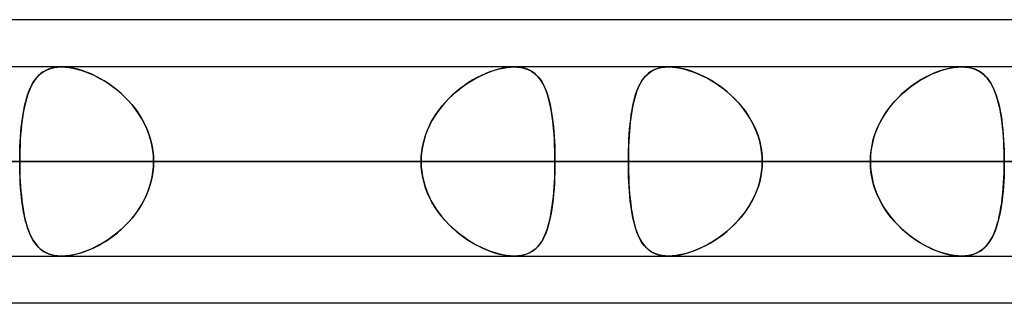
# Model space of a CAD drawing. Header units: millimetres. Extents: x -243 to 243, y -92 to 86.
# Tile 17 of 81: x -89.59 to -80.28, y -44 to -41.31. Entities that reach past the tile are written whole.
import ezdxf

# ---------------------------------------------------------------- set-up
doc = ezdxf.new("R2010")
doc.units = ezdxf.units.MM
doc.layers.add('MAIN-1', color=7, linetype='Continuous')

msp = doc.modelspace()

# ---------------------------------------------------------------- linework, layer by layer
at = {"layer": 'MAIN-1'}
for p, q in [((-70.5728, -41.315), (-129.0315, -41.315)), ((-64.877, -41.315), (-123.3357, -41.315)), ((-70.5728, -41.315), (-123.3357, -41.315)), ((-64.877, -41.315), (-123.0361, -41.315)), ((122.8574, -41.7625), (-122.8574, -41.7625)), ((122.8574, -41.7625), (-122.8574, -41.7625)), ((113.0899, -41.7625), (-113.0899, -41.7625)), ((113.0899, -41.7625), (-113.0899, -41.7625)), ((-80.6825, -41.7625), (-109.19, -41.7625)), ((-80.6825, -41.7625), (-109.19, -41.7625)), ((103.2122, -41.7625), (-103.2122, -41.7625)), ((103.2122, -41.7625), (-103.2122, -41.7625)), ((-70.9517, -41.7625), (-95.228, -41.7625)), ((-70.9517, -41.7625), (-95.228, -41.7625)), ((93.3336, -41.7625), (-93.3336, -41.7625)), ((93.3336, -41.7625), (-93.3336, -41.7625)), ((-89.3689, -41.8085), (-89.3912, -41.8246)), ((-89.3843, -41.8192), (-89.363, -41.8048)), ((-89.3448, -41.7948), (-89.3689, -41.8085)), ((-89.363, -41.8048), (-89.34, -41.7924)), ((-89.3188, -41.7833), (-89.3448, -41.7948)), ((-89.34, -41.7924), (-89.3154, -41.7821)), ((-89.2908, -41.7743), (-89.3188, -41.7833)), ((-89.3154, -41.7821), (-89.289, -41.7738)), ((-89.2607, -41.7677), (-89.2908, -41.7743)), ((-89.289, -41.7738), (-89.261, -41.7678)), ((-89.261, -41.7678), (-89.2315, -41.764)), ((-89.2289, -41.7638), (-89.2607, -41.7677)), ((-89.2315, -41.764), (-89.2006, -41.7625)), ((-89.1956, -41.7625), (-89.2289, -41.7638)), ((-89.2006, -41.7625), (-89.1997, -41.7625)), ((-89.1997, -41.7625), (-89.1989, -41.7625)), ((-89.1989, -41.7625), (-89.198, -41.7625)), ((-89.198, -41.7625), (-89.1972, -41.7625)), ((-89.1972, -41.7625), (-89.1963, -41.7625)), ((-89.1963, -41.7625), (-89.1954, -41.7625)), ((-89.1595, -41.7638), (-89.1956, -41.7625)), ((-84.915, -41.7625), (-89.1956, -41.7625)), ((-84.915, -41.7625), (-89.1956, -41.7625)), ((-89.1954, -41.7625), (-89.1619, -41.7637)), ((-89.1619, -41.7637), (-89.1268, -41.7673)), ((-89.1218, -41.768), (-89.1595, -41.7638)), ((-89.1268, -41.7673), (-89.0903, -41.7734)), ((-89.0826, -41.775), (-89.1218, -41.768)), ((-89.0903, -41.7734), (-89.0528, -41.7819)), ((-89.042, -41.7847), (-89.0826, -41.775)), ((-89.0528, -41.7819), (-89.0147, -41.7926)), ((-89.0009, -41.797), (-89.042, -41.7847)), ((-89.0147, -41.7926), (-88.9761, -41.8056)), ((-88.9593, -41.8119), (-89.0009, -41.797)), ((-88.9761, -41.8056), (-88.9373, -41.8206)), ((-88.9175, -41.8291), (-88.9593, -41.8119)), ((-85.144, -41.8085), (-85.1845, -41.8246)), ((-85.1668, -41.8173), (-85.1289, -41.8031)), ((-85.1037, -41.7948), (-85.144, -41.8085)), ((-85.1289, -41.8031), (-85.0912, -41.7909)), ((-85.064, -41.7833), (-85.1037, -41.7948)), ((-85.0912, -41.7909), (-85.0539, -41.7808)), ((-85.0249, -41.7743), (-85.064, -41.7833)), ((-85.0539, -41.7808), (-85.0173, -41.7728)), ((-84.9867, -41.7677), (-85.0249, -41.7743)), ((-85.0173, -41.7728), (-84.9818, -41.767)), ((-84.95, -41.7638), (-84.9867, -41.7677)), ((-84.9818, -41.767), (-84.9477, -41.7636)), ((-84.915, -41.7625), (-84.95, -41.7638)), ((-84.9477, -41.7636), (-84.9149, -41.7625)), ((-84.8807, -41.7638), (-84.915, -41.7625)), ((-84.9149, -41.7625), (-84.8829, -41.7637)), ((-84.8829, -41.7637), (-84.8523, -41.7673)), ((-84.8482, -41.768), (-84.8807, -41.7638)), ((-84.8523, -41.7673), (-84.8234, -41.7734)), ((-84.8176, -41.775), (-84.8482, -41.768)), ((-84.8234, -41.7734), (-84.7963, -41.7819)), ((-84.7889, -41.7847), (-84.8176, -41.775)), ((-84.7963, -41.7819), (-84.7711, -41.7926)), ((-84.7625, -41.797), (-84.7889, -41.7847)), ((-84.7711, -41.7926), (-84.7477, -41.8056)), ((-84.7381, -41.8119), (-84.7625, -41.797)), ((-84.7477, -41.8056), (-84.7261, -41.8206)), ((-84.7158, -41.8291), (-84.7381, -41.8119)), ((-83.6524, -41.8293), (-83.6302, -41.812)), ((-83.623, -41.8071), (-83.6447, -41.8228)), ((-83.6302, -41.812), (-83.606, -41.7971)), ((-83.5995, -41.7937), (-83.623, -41.8071)), ((-83.606, -41.7971), (-83.5798, -41.7848)), ((-83.574, -41.7826), (-83.5995, -41.7937)), ((-83.5798, -41.7848), (-83.5512, -41.7751)), ((-83.5466, -41.7738), (-83.574, -41.7826)), ((-83.5512, -41.7751), (-83.5205, -41.7681)), ((-83.5172, -41.7675), (-83.5466, -41.7738)), ((-83.5205, -41.7681), (-83.4879, -41.7639)), ((-83.4861, -41.7637), (-83.5172, -41.7675)), ((-83.4879, -41.7639), (-83.4535, -41.7625)), ((-83.4536, -41.7625), (-83.4861, -41.7637)), ((-83.4205, -41.7636), (-83.4536, -41.7625)), ((83.4536, -41.7625), (-83.4536, -41.7625)), ((83.4536, -41.7625), (-83.4536, -41.7625)), ((-83.4535, -41.7625), (-83.4186, -41.7638)), ((-83.386, -41.7671), (-83.4205, -41.7636)), ((-83.4186, -41.7638), (-83.3821, -41.7677)), ((-83.3503, -41.7729), (-83.386, -41.7671)), ((-83.3821, -41.7677), (-83.344, -41.7742)), ((-83.3134, -41.781), (-83.3503, -41.7729)), ((-83.344, -41.7742), (-83.3048, -41.7832)), ((-83.2758, -41.7913), (-83.3134, -41.781)), ((-83.3048, -41.7832), (-83.265, -41.7946)), ((-83.2378, -41.8036), (-83.2758, -41.7913)), ((-83.265, -41.7946), (-83.2246, -41.8083)), ((-83.1995, -41.8179), (-83.2378, -41.8036)), ((-83.2246, -41.8083), (-83.184, -41.8243)), ((-80.9603, -41.8292), (-80.9186, -41.812)), ((-80.9058, -41.8071), (-80.9454, -41.8228)), ((-80.9186, -41.812), (-80.8772, -41.7971)), ((-80.8666, -41.7937), (-80.9058, -41.8071)), ((-80.8772, -41.7971), (-80.8362, -41.7848)), ((-80.8278, -41.7826), (-80.8666, -41.7937)), ((-80.8362, -41.7848), (-80.7958, -41.7751)), ((-80.7897, -41.7738), (-80.8278, -41.7826)), ((-80.7958, -41.7751), (-80.7564, -41.7681)), ((-80.7524, -41.7675), (-80.7897, -41.7738)), ((-80.7564, -41.7681), (-80.7186, -41.7639)), ((-80.7167, -41.7637), (-80.7524, -41.7675)), ((-80.7186, -41.7639), (-80.6826, -41.7625)), ((-80.6826, -41.7625), (-80.7167, -41.7637)), ((-80.6826, -41.7625), (-80.6822, -41.7625)), ((-80.6509, -41.7636), (-80.6826, -41.7625)), ((-80.6822, -41.7625), (-80.6818, -41.7625)), ((-80.6818, -41.7625), (-80.6814, -41.7625)), ((-80.6814, -41.7625), (-80.6811, -41.7625)), ((-80.6811, -41.7625), (-80.6807, -41.7625)), ((-80.6807, -41.7625), (-80.6803, -41.7625)), ((-80.6803, -41.7625), (-80.6471, -41.7639)), ((-80.6208, -41.7671), (-80.6509, -41.7636)), ((-80.6471, -41.7639), (-80.6156, -41.768)), ((-80.5922, -41.7729), (-80.6208, -41.7671)), ((-80.6156, -41.768), (-80.5857, -41.7747)), ((-80.5652, -41.781), (-80.5922, -41.7729)), ((-80.5857, -41.7747), (-80.5577, -41.7838)), ((-80.54, -41.7913), (-80.5652, -41.781)), ((-80.5577, -41.7838), (-80.5317, -41.7953)), ((-80.5165, -41.8036), (-80.54, -41.7913)), ((-80.5317, -41.7953), (-80.5075, -41.8091)), ((-80.4946, -41.818), (-80.5165, -41.8036)), ((-80.5075, -41.8091), (-80.4852, -41.8252)), ((-89.4649, -41.9103), (-89.48, -41.9371)), ((-89.4699, -41.9186), (-89.4552, -41.8951)), ((-89.4486, -41.8856), (-89.4649, -41.9103)), ((-89.4552, -41.8951), (-89.4394, -41.8735)), ((-89.4309, -41.8631), (-89.4486, -41.8856)), ((-89.4394, -41.8735), (-89.4224, -41.8536)), ((-89.4118, -41.8427), (-89.4309, -41.8631)), ((-89.4224, -41.8536), (-89.4041, -41.8355)), ((-89.3912, -41.8246), (-89.4118, -41.8427)), ((-89.4041, -41.8355), (-89.3843, -41.8192)), ((-88.9373, -41.8206), (-88.8983, -41.8378)), ((-88.8757, -41.8487), (-88.9175, -41.8291)), ((-88.8983, -41.8378), (-88.8594, -41.8569)), ((-88.8342, -41.8705), (-88.8757, -41.8487)), ((-88.8594, -41.8569), (-88.8206, -41.8782)), ((-88.7931, -41.8945), (-88.8342, -41.8705)), ((-88.8206, -41.8782), (-88.7819, -41.9014)), ((-88.7523, -41.9207), (-88.7931, -41.8945)), ((-88.7819, -41.9014), (-88.7436, -41.9267)), ((-85.3465, -41.9103), (-85.3864, -41.9371)), ((-85.3556, -41.9162), (-85.3183, -41.8928)), ((-85.3062, -41.8856), (-85.3465, -41.9103)), ((-85.3183, -41.8928), (-85.2808, -41.8712)), ((-85.2656, -41.8631), (-85.3062, -41.8856)), ((-85.2808, -41.8712), (-85.243, -41.8514)), ((-85.225, -41.8427), (-85.2656, -41.8631)), ((-85.243, -41.8514), (-85.2049, -41.8335)), ((-85.1845, -41.8246), (-85.225, -41.8427)), ((-85.2049, -41.8335), (-85.1668, -41.8173)), ((-84.7261, -41.8206), (-84.7062, -41.8378)), ((-84.6953, -41.8487), (-84.7158, -41.8291)), ((-84.7062, -41.8378), (-84.6878, -41.8569)), ((-84.6766, -41.8705), (-84.6953, -41.8487)), ((-84.6878, -41.8569), (-84.6707, -41.8782)), ((-84.6594, -41.8945), (-84.6766, -41.8705)), ((-84.6707, -41.8782), (-84.655, -41.9014)), ((-84.6436, -41.9207), (-84.6594, -41.8945)), ((-84.655, -41.9014), (-84.6404, -41.9267)), ((-83.7156, -41.9065), (-83.7298, -41.9324)), ((-83.724, -41.9214), (-83.7084, -41.8949)), ((-83.7001, -41.8826), (-83.7156, -41.9065)), ((-83.7084, -41.8949), (-83.6913, -41.8707)), ((-83.6832, -41.8606), (-83.7001, -41.8826)), ((-83.6913, -41.8707), (-83.6728, -41.8489)), ((-83.6648, -41.8407), (-83.6832, -41.8606)), ((-83.6728, -41.8489), (-83.6524, -41.8293)), ((-83.6447, -41.8228), (-83.6648, -41.8407)), ((-83.1611, -41.8342), (-83.1995, -41.8179)), ((-83.184, -41.8243), (-83.1433, -41.8424)), ((-83.1228, -41.8523), (-83.1611, -41.8342)), ((-83.1433, -41.8424), (-83.1028, -41.8626)), ((-83.0847, -41.8722), (-83.1228, -41.8523)), ((-83.1028, -41.8626), (-83.0622, -41.8849)), ((-83.0471, -41.8938), (-83.0847, -41.8722)), ((-83.0622, -41.8849), (-83.0219, -41.9094)), ((-83.0096, -41.9173), (-83.0471, -41.8938)), ((-83.0219, -41.9094), (-82.9819, -41.936)), ((-81.1029, -41.9066), (-81.1411, -41.9325)), ((-81.1251, -41.9214), (-81.0844, -41.8949)), ((-81.064, -41.8826), (-81.1029, -41.9066)), ((-81.0844, -41.8949), (-81.0432, -41.8707)), ((-81.0247, -41.8606), (-81.064, -41.8826)), ((-81.0432, -41.8707), (-81.0018, -41.8488)), ((-80.9851, -41.8406), (-81.0247, -41.8606)), ((-81.0018, -41.8488), (-80.9603, -41.8292)), ((-80.9454, -41.8228), (-80.9851, -41.8406)), ((-80.4743, -41.8342), (-80.4946, -41.818)), ((-80.4852, -41.8252), (-80.4644, -41.8433)), ((-80.4555, -41.8524), (-80.4743, -41.8342)), ((-80.4644, -41.8433), (-80.4453, -41.8635)), ((-80.438, -41.8723), (-80.4555, -41.8524)), ((-80.4453, -41.8635), (-80.4275, -41.8859)), ((-80.4219, -41.8939), (-80.438, -41.8723)), ((-80.4275, -41.8859), (-80.411, -41.9104)), ((-80.4068, -41.9173), (-80.4219, -41.8939)), ((-89.5188, -42.0309), (-89.5079, -42.0001)), ((-89.5068, -41.997), (-89.5185, -42.0301)), ((-89.5079, -42.0001), (-89.4962, -41.9711)), ((-89.494, -41.966), (-89.5068, -41.997)), ((-89.4962, -41.9711), (-89.4836, -41.944)), ((-89.48, -41.9371), (-89.494, -41.966)), ((-89.4836, -41.944), (-89.4699, -41.9186)), ((-88.712, -41.9493), (-88.7523, -41.9207)), ((-88.7436, -41.9267), (-88.7058, -41.954)), ((-88.6725, -41.9802), (-88.712, -41.9493)), ((-88.7058, -41.954), (-88.6687, -41.9832)), ((-88.6339, -42.0132), (-88.6725, -41.9802)), ((-88.6687, -41.9832), (-88.6326, -42.0144)), ((-85.464, -41.997), (-85.5013, -42.0301)), ((-85.4994, -42.0284), (-85.4646, -41.9976)), ((-85.4646, -41.9976), (-85.429, -41.9687)), ((-85.4256, -41.966), (-85.464, -41.997)), ((-85.429, -41.9687), (-85.3926, -41.9415)), ((-85.3864, -41.9371), (-85.4256, -41.966)), ((-85.3926, -41.9415), (-85.3556, -41.9162)), ((-84.6292, -41.9493), (-84.6436, -41.9207)), ((-84.6404, -41.9267), (-84.627, -41.954)), ((-84.6159, -41.9802), (-84.6292, -41.9493)), ((-84.627, -41.954), (-84.6147, -41.9832)), ((-84.6038, -42.0132), (-84.6159, -41.9802)), ((-84.6147, -41.9832), (-84.6035, -42.0144)), ((-83.7545, -41.9897), (-83.7653, -42.0209)), ((-83.7632, -42.0145), (-83.7513, -41.9813)), ((-83.7427, -41.9601), (-83.7545, -41.9897)), ((-83.7513, -41.9813), (-83.7383, -41.9502)), ((-83.7298, -41.9324), (-83.7427, -41.9601)), ((-83.7383, -41.9502), (-83.724, -41.9214)), ((-82.9726, -41.9426), (-83.0096, -41.9173)), ((-82.9819, -41.936), (-82.9426, -41.9647)), ((-82.9361, -41.9697), (-82.9726, -41.9426)), ((-82.9426, -41.9647), (-82.904, -41.9956)), ((-82.9003, -41.9987), (-82.9361, -41.9697)), ((-82.904, -41.9956), (-82.8665, -42.0284)), ((-82.8654, -42.0294), (-82.9003, -41.9987)), ((-81.2149, -41.9897), (-81.2502, -42.021)), ((-81.2432, -42.0146), (-81.2048, -41.9813)), ((-81.1785, -41.9602), (-81.2149, -41.9897)), ((-81.2048, -41.9813), (-81.1654, -41.9502)), ((-81.1411, -41.9325), (-81.1785, -41.9602)), ((-81.1654, -41.9502), (-81.1251, -41.9214)), ((-80.411, -41.9104), (-80.3957, -41.937)), ((-80.3928, -41.9426), (-80.4068, -41.9173)), ((-80.3957, -41.937), (-80.3815, -41.9658)), ((-80.3797, -41.9697), (-80.3928, -41.9426)), ((-80.3815, -41.9658), (-80.3684, -41.9966)), ((-80.3676, -41.9987), (-80.3797, -41.9697)), ((-80.3684, -41.9966), (-80.3564, -42.0294)), ((-80.3564, -42.0294), (-80.3676, -41.9987)), ((-89.5293, -42.0651), (-89.539, -42.1019)), ((-89.5379, -42.0976), (-89.5288, -42.0633)), ((-89.5185, -42.0301), (-89.5293, -42.0651)), ((-89.5288, -42.0633), (-89.5188, -42.0309)), ((-88.5966, -42.0485), (-88.6339, -42.0132)), ((-88.6326, -42.0144), (-88.5976, -42.0475)), ((-88.5976, -42.0475), (-88.5639, -42.0824)), ((-88.5607, -42.0859), (-88.5966, -42.0485)), ((-88.5639, -42.0824), (-88.5319, -42.1189)), ((-88.5265, -42.1255), (-88.5607, -42.0859)), ((-85.5966, -42.1312), (-85.5656, -42.0952)), ((-85.5372, -42.0651), (-85.5716, -42.1019)), ((-85.5656, -42.0952), (-85.5331, -42.0609)), ((-85.5013, -42.0301), (-85.5372, -42.0651)), ((-85.5331, -42.0609), (-85.4994, -42.0284)), ((-84.5928, -42.0485), (-84.6038, -42.0132)), ((-84.6035, -42.0144), (-84.5931, -42.0475)), ((-84.5931, -42.0475), (-84.5837, -42.0824)), ((-84.5829, -42.0859), (-84.5928, -42.0485)), ((-84.5837, -42.0824), (-84.5752, -42.1189)), ((-84.5738, -42.1255), (-84.5829, -42.0859)), ((-83.7925, -42.1273), (-83.7837, -42.0877)), ((-83.7839, -42.0885), (-83.792, -42.1248)), ((-83.775, -42.0539), (-83.7839, -42.0885)), ((-83.7837, -42.0877), (-83.774, -42.05)), ((-83.7653, -42.0209), (-83.775, -42.0539)), ((-83.774, -42.05), (-83.7632, -42.0145)), ((-82.8665, -42.0284), (-82.8302, -42.0633)), ((-82.8316, -42.0619), (-82.8654, -42.0294)), ((-82.799, -42.0961), (-82.8316, -42.0619)), ((-82.8302, -42.0633), (-82.7954, -42.1002)), ((-82.7679, -42.132), (-82.799, -42.0961)), ((-81.3499, -42.1274), (-81.316, -42.0877)), ((-81.3168, -42.0886), (-81.3478, -42.1249)), ((-81.2842, -42.054), (-81.3168, -42.0886)), ((-81.316, -42.0877), (-81.2803, -42.0501)), ((-81.2502, -42.021), (-81.2842, -42.054)), ((-81.2803, -42.0501), (-81.2432, -42.0146)), ((-80.3564, -42.0294), (-80.3453, -42.0643)), ((-80.3461, -42.0619), (-80.3564, -42.0294)), ((-80.3365, -42.096), (-80.3461, -42.0619)), ((-80.3453, -42.0643), (-80.3352, -42.1011)), ((-80.3278, -42.1319), (-80.3365, -42.096)), ((-89.5558, -42.1809), (-89.5629, -42.2229)), ((-89.5608, -42.2096), (-89.5539, -42.1708)), ((-89.5479, -42.1406), (-89.5558, -42.1809)), ((-89.5539, -42.1708), (-89.5463, -42.1334)), ((-89.539, -42.1019), (-89.5479, -42.1406)), ((-89.5463, -42.1334), (-89.5379, -42.0976)), ((-88.5319, -42.1189), (-88.5016, -42.1571)), ((-88.4942, -42.1669), (-88.5265, -42.1255)), ((-88.5016, -42.1571), (-88.4732, -42.1968)), ((-88.4643, -42.2101), (-88.4942, -42.1669)), ((-85.6349, -42.1809), (-85.6635, -42.2229)), ((-85.6534, -42.2076), (-85.626, -42.1686)), ((-85.6042, -42.1406), (-85.6349, -42.1809)), ((-85.626, -42.1686), (-85.5966, -42.1312)), ((-85.5716, -42.1019), (-85.6042, -42.1406)), ((-84.5752, -42.1189), (-84.5675, -42.1571)), ((-84.5658, -42.1669), (-84.5738, -42.1255)), ((-84.5675, -42.1571), (-84.5606, -42.1968)), ((-84.5586, -42.2101), (-84.5658, -42.1669)), ((-83.8072, -42.212), (-83.8003, -42.1688)), ((-83.7992, -42.1626), (-83.8057, -42.2019)), ((-83.8003, -42.1688), (-83.7925, -42.1273)), ((-83.792, -42.1248), (-83.7992, -42.1626)), ((-82.7954, -42.1002), (-82.7623, -42.1388)), ((-82.7384, -42.1695), (-82.7679, -42.132)), ((-82.7623, -42.1388), (-82.7312, -42.1792)), ((-82.7108, -42.2084), (-82.7384, -42.1695)), ((-82.7312, -42.1792), (-82.7023, -42.2213)), ((-81.4111, -42.2121), (-81.3816, -42.1689)), ((-81.3771, -42.1627), (-81.4046, -42.202)), ((-81.3816, -42.1689), (-81.3499, -42.1274)), ((-81.3478, -42.1249), (-81.3771, -42.1627)), ((-80.3352, -42.1011), (-80.326, -42.1396)), ((-80.3198, -42.1694), (-80.3278, -42.1319)), ((-80.326, -42.1396), (-80.3178, -42.18)), ((-80.3126, -42.2083), (-80.3198, -42.1694)), ((-80.3178, -42.18), (-80.3103, -42.222)), ((-89.5692, -42.2665), (-89.5747, -42.3117)), ((-89.5723, -42.2914), (-89.5669, -42.2498)), ((-89.5629, -42.2229), (-89.5692, -42.2665)), ((-89.5669, -42.2498), (-89.5608, -42.2096)), ((-88.4732, -42.1968), (-88.4468, -42.238)), ((-88.4368, -42.255), (-88.4643, -42.2101)), ((-88.4468, -42.238), (-88.4226, -42.2807)), ((-88.412, -42.3014), (-88.4368, -42.255)), ((-88.4226, -42.2807), (-88.4008, -42.3247)), ((-85.6897, -42.2665), (-85.7135, -42.3117)), ((-85.7023, -42.2896), (-85.6789, -42.2479)), ((-85.6635, -42.2229), (-85.6897, -42.2665)), ((-85.6789, -42.2479), (-85.6534, -42.2076)), ((-84.5606, -42.1968), (-84.5545, -42.238)), ((-84.5523, -42.255), (-84.5586, -42.2101)), ((-84.5545, -42.238), (-84.5491, -42.2807)), ((-84.5468, -42.3014), (-84.5523, -42.255)), ((-84.5491, -42.2807), (-84.5444, -42.3247)), ((-83.8185, -42.3032), (-83.8132, -42.2568)), ((-83.8114, -42.2426), (-83.8165, -42.2848)), ((-83.8132, -42.2568), (-83.8072, -42.212)), ((-83.8057, -42.2019), (-83.8114, -42.2426)), ((-82.6852, -42.2487), (-82.7108, -42.2084)), ((-82.7023, -42.2213), (-82.6756, -42.265)), ((-82.6617, -42.2903), (-82.6852, -42.2487)), ((-82.6756, -42.265), (-82.6515, -42.3103)), ((-81.4626, -42.3034), (-81.4382, -42.257)), ((-81.43, -42.2428), (-81.4534, -42.2849)), ((-81.4382, -42.257), (-81.4111, -42.2121)), ((-81.4046, -42.202), (-81.43, -42.2428)), ((-80.3062, -42.2485), (-80.3126, -42.2083)), ((-80.3103, -42.222), (-80.3037, -42.2656)), ((-80.3005, -42.2902), (-80.3062, -42.2485)), ((-80.3037, -42.2656), (-80.2979, -42.3109)), ((-89.5794, -42.3583), (-89.5835, -42.4061)), ((-89.5812, -42.3782), (-89.5771, -42.3342)), ((-89.5747, -42.3117), (-89.5794, -42.3583)), ((-89.5771, -42.3342), (-89.5723, -42.2914)), ((-88.39, -42.3494), (-88.412, -42.3014)), ((-88.4008, -42.3247), (-88.3816, -42.37)), ((-88.3709, -42.3988), (-88.39, -42.3494)), ((-88.3816, -42.37), (-88.365, -42.4162)), ((-85.7345, -42.3583), (-85.7527, -42.4061)), ((-85.742, -42.3769), (-85.7233, -42.3326)), ((-85.7135, -42.3117), (-85.7345, -42.3583)), ((-85.7233, -42.3326), (-85.7023, -42.2896)), ((-84.5421, -42.3494), (-84.5468, -42.3014)), ((-84.5444, -42.3247), (-84.5404, -42.37)), ((-84.5382, -42.3988), (-84.5421, -42.3494)), ((-84.5404, -42.37), (-84.5369, -42.4162)), ((-83.8247, -42.3729), (-83.8279, -42.4186)), ((-83.8267, -42.4004), (-83.8229, -42.3511)), ((-83.8209, -42.3283), (-83.8247, -42.3729)), ((-83.8229, -42.3511), (-83.8185, -42.3032)), ((-83.8165, -42.2848), (-83.8209, -42.3283)), ((-82.6405, -42.3332), (-82.6617, -42.2903)), ((-82.6515, -42.3103), (-82.63, -42.3571)), ((-82.6218, -42.3774), (-82.6405, -42.3332)), ((-82.63, -42.3571), (-82.6115, -42.4052)), ((-81.493, -42.3731), (-81.509, -42.4187)), ((-81.5029, -42.4005), (-81.4843, -42.3513)), ((-81.4744, -42.3284), (-81.493, -42.3731)), ((-81.4843, -42.3513), (-81.4626, -42.3034)), ((-81.4534, -42.2849), (-81.4744, -42.3284)), ((-80.2954, -42.3331), (-80.3005, -42.2902)), ((-80.2979, -42.3109), (-80.2929, -42.3576)), ((-80.2911, -42.3773), (-80.2954, -42.3331)), ((-80.2929, -42.3576), (-80.2887, -42.4056)), ((-89.5897, -42.5154), (-89.5875, -42.469)), ((-89.5867, -42.4549), (-89.5893, -42.5048)), ((-89.5875, -42.469), (-89.5847, -42.4233)), ((-89.5835, -42.4061), (-89.5867, -42.4549)), ((-89.5847, -42.4233), (-89.5812, -42.3782)), ((-88.3551, -42.4492), (-88.3709, -42.3988)), ((-88.365, -42.4162), (-88.3514, -42.4632)), ((-88.3427, -42.5004), (-88.3551, -42.4492)), ((-88.3514, -42.4632), (-88.3406, -42.5109)), ((-85.7817, -42.5146), (-85.7713, -42.468)), ((-85.7678, -42.4549), (-85.7798, -42.5048)), ((-85.7713, -42.468), (-85.758, -42.4221)), ((-85.7527, -42.4061), (-85.7678, -42.4549)), ((-85.758, -42.4221), (-85.742, -42.3769)), ((-84.5349, -42.4492), (-84.5382, -42.3988)), ((-84.5369, -42.4162), (-84.5342, -42.4632)), ((-84.5325, -42.5004), (-84.5349, -42.4492)), ((-84.5342, -42.4632), (-84.532, -42.5109)), ((-83.8305, -42.4652), (-83.8325, -42.5127)), ((-83.8321, -42.5013), (-83.8298, -42.4505)), ((-83.8279, -42.4186), (-83.8305, -42.4652)), ((-83.8298, -42.4505), (-83.8267, -42.4004)), ((-82.6057, -42.4226), (-82.6218, -42.3774)), ((-82.6115, -42.4052), (-82.5962, -42.4542)), ((-82.5923, -42.4685), (-82.6057, -42.4226)), ((-82.5962, -42.4542), (-82.5841, -42.504)), ((-82.5818, -42.515), (-82.5923, -42.4685)), ((-81.5223, -42.4653), (-81.5327, -42.5128)), ((-81.5305, -42.5014), (-81.5184, -42.4506)), ((-81.509, -42.4187), (-81.5223, -42.4653)), ((-81.5184, -42.4506), (-81.5029, -42.4005)), ((-80.2874, -42.4225), (-80.2911, -42.3773)), ((-80.2887, -42.4056), (-80.2852, -42.4545)), ((-80.2844, -42.4684), (-80.2874, -42.4225)), ((-80.2852, -42.4545), (-80.2825, -42.5042)), ((-80.2821, -42.515), (-80.2844, -42.4684)), ((-89.5922, -42.6097), (-89.5913, -42.5623)), ((-89.5911, -42.5553), (-89.5921, -42.6062)), ((-89.5913, -42.5623), (-89.5897, -42.5154)), ((-89.5893, -42.5048), (-89.5911, -42.5553)), ((-88.3337, -42.5523), (-88.3427, -42.5004)), ((-88.3406, -42.5109), (-88.3328, -42.5593)), ((-88.3283, -42.6047), (-88.3337, -42.5523)), ((-88.3328, -42.5593), (-88.3281, -42.6082)), ((-85.7938, -42.6094), (-85.7892, -42.5618)), ((-85.7884, -42.5553), (-85.7936, -42.6062)), ((-85.7892, -42.5618), (-85.7817, -42.5146)), ((-85.7798, -42.5048), (-85.7884, -42.5553)), ((-84.5307, -42.5523), (-84.5325, -42.5004)), ((-84.532, -42.5109), (-84.5305, -42.5593)), ((-84.5297, -42.6047), (-84.5307, -42.5523)), ((-84.5305, -42.5593), (-84.5296, -42.6082)), ((-83.8348, -42.605), (-83.8338, -42.5529)), ((-83.8339, -42.5606), (-83.8348, -42.6089)), ((-83.8325, -42.5127), (-83.8339, -42.5606)), ((-83.8338, -42.5529), (-83.8321, -42.5013)), ((-82.5841, -42.504), (-82.5753, -42.5545)), ((-82.5743, -42.5621), (-82.5818, -42.515)), ((-82.5753, -42.5545), (-82.57, -42.6058)), ((-82.5697, -42.6096), (-82.5743, -42.5621)), ((-81.5403, -42.5607), (-81.5448, -42.6089)), ((-81.5446, -42.605), (-81.5393, -42.5529)), ((-81.5327, -42.5128), (-81.5403, -42.5607)), ((-81.5393, -42.5529), (-81.5305, -42.5014)), ((-80.2825, -42.5042), (-80.2806, -42.5547)), ((-80.2804, -42.562), (-80.2821, -42.515)), ((-80.2806, -42.5547), (-80.2795, -42.6058)), ((-80.2794, -42.6096), (-80.2804, -42.562)), ((-89.5921, -42.6062), (-89.5925, -42.6575)), ((-89.5925, -42.6575), (-89.5922, -42.6097)), ((-88.3265, -42.6575), (-88.3283, -42.6047)), ((-88.3281, -42.6082), (-88.3265, -42.6575)), ((-85.7936, -42.6062), (-85.7953, -42.6575)), ((-85.7953, -42.6575), (-85.7938, -42.6094)), ((-84.5293, -42.6575), (-84.5297, -42.6047)), ((-84.5296, -42.6082), (-84.5293, -42.6575)), ((-83.8351, -42.6575), (-83.8348, -42.605)), ((-83.8348, -42.6089), (-83.8351, -42.6575)), ((-82.57, -42.6058), (-82.5682, -42.6575)), ((-82.5682, -42.6575), (-82.5697, -42.6096)), ((-81.5463, -42.6575), (-81.5446, -42.605)), ((-81.5448, -42.6089), (-81.5463, -42.6575)), ((-80.2795, -42.6058), (-80.2791, -42.6575)), ((-80.2791, -42.6575), (-80.2794, -42.6096)), ((-123.4449, -42.6575), (123.4449, -42.6575)), ((123.4449, -42.6575), (-123.4449, -42.6575)), ((122.0848, -42.6575), (-122.0848, -42.6575)), ((-122.0848, -42.6575), (122.0848, -42.6575)), ((-113.4737, -42.6575), (113.4737, -42.6575)), ((113.4737, -42.6575), (-113.4737, -42.6575)), ((112.2073, -42.6575), (-112.2073, -42.6575)), ((-112.2073, -42.6575), (112.2073, -42.6575)), ((-110.085, -42.6575), (-81.5463, -42.6575)), ((-81.5463, -42.6575), (-110.085, -42.6575)), ((-80.2791, -42.6575), (-108.295, -42.6575)), ((-108.295, -42.6575), (-80.2791, -42.6575)), ((-103.5955, -42.6575), (103.5955, -42.6575)), ((103.5955, -42.6575), (-103.5955, -42.6575)), ((102.3289, -42.6575), (-102.3289, -42.6575)), ((-102.3289, -42.6575), (102.3289, -42.6575)), ((-96.123, -42.6575), (-71.6602, -42.6575)), ((-71.6602, -42.6575), (-96.123, -42.6575)), ((-85.7953, -42.6575), (-94.4041, -42.6575)), ((-94.4041, -42.6575), (-85.7953, -42.6575)), ((-70.25, -42.6575), (-94.333, -42.6575)), ((-94.333, -42.6575), (-70.25, -42.6575)), ((-93.716, -42.6575), (93.716, -42.6575)), ((93.716, -42.6575), (-93.716, -42.6575)), ((92.4493, -42.6575), (-92.4493, -42.6575)), ((-92.4493, -42.6575), (92.4493, -42.6575)), ((-92.4493, -42.6575), (-83.8351, -42.6575)), ((-83.8351, -42.6575), (-92.4493, -42.6575)), ((-81.5463, -42.6575), (-90.1625, -42.6575)), ((-90.1625, -42.6575), (-81.5463, -42.6575)), ((-89.5925, -42.6575), (-85.7953, -42.6575)), ((-89.5921, -42.7087), (-89.5925, -42.6575)), ((-89.5925, -42.6575), (-89.5922, -42.7056)), ((-85.7953, -42.6575), (-89.5925, -42.6575)), ((-89.5922, -42.7056), (-89.5913, -42.7532)), ((-89.5911, -42.7595), (-89.5921, -42.7087)), ((-88.3283, -42.7103), (-88.3337, -42.7627)), ((-88.3328, -42.7557), (-88.3281, -42.7068)), ((-88.3265, -42.6575), (-88.3283, -42.7103)), ((-88.3281, -42.7068), (-88.3265, -42.6575)), ((-84.5293, -42.6575), (-88.3265, -42.6575)), ((-88.3265, -42.6575), (-84.5293, -42.6575)), ((-88.3265, -42.6575), (-79.7173, -42.6575)), ((-79.7173, -42.6575), (-88.3265, -42.6575)), ((-85.7953, -42.6575), (-85.7938, -42.7056)), ((-85.7936, -42.7088), (-85.7953, -42.6575)), ((-85.7938, -42.7056), (-85.7892, -42.7532)), ((-85.7884, -42.7597), (-85.7936, -42.7088)), ((-84.5297, -42.7103), (-84.5307, -42.7627)), ((-84.5305, -42.7557), (-84.5296, -42.7068)), ((-84.5293, -42.6575), (-84.5297, -42.7103)), ((-84.5296, -42.7068), (-84.5293, -42.6575)), ((-75.9201, -42.6575), (-84.5293, -42.6575)), ((-84.5293, -42.6575), (-75.9201, -42.6575)), ((-83.8351, -42.6575), (83.8351, -42.6575)), ((-83.8348, -42.7061), (-83.8351, -42.6575)), ((-83.8351, -42.6575), (-83.8348, -42.71)), ((83.8351, -42.6575), (-83.8351, -42.6575)), ((-83.8339, -42.7544), (-83.8348, -42.7061)), ((-83.8348, -42.71), (-83.8338, -42.7621)), ((-82.5753, -42.7605), (-82.57, -42.7092)), ((-82.5697, -42.7054), (-82.5743, -42.7529)), ((-82.57, -42.7092), (-82.5682, -42.6575)), ((-82.5682, -42.6575), (-82.5697, -42.7054)), ((82.5682, -42.6575), (-82.5682, -42.6575)), ((-82.5682, -42.6575), (82.5682, -42.6575)), ((-82.5682, -42.6575), (-73.952, -42.6575)), ((-73.952, -42.6575), (-82.5682, -42.6575)), ((-81.5463, -42.6575), (-81.5446, -42.71)), ((-81.5448, -42.7061), (-81.5463, -42.6575)), ((-81.5403, -42.7543), (-81.5448, -42.7061)), ((-81.5446, -42.71), (-81.5393, -42.7621)), ((-80.2806, -42.7605), (-80.2795, -42.7093)), ((-80.2794, -42.7053), (-80.2804, -42.7527)), ((-80.2795, -42.7093), (-80.2791, -42.6575)), ((-80.2791, -42.6575), (-80.2794, -42.7053)), ((-89.5913, -42.7532), (-89.5897, -42.8004)), ((-89.5893, -42.8099), (-89.5911, -42.7595)), ((-89.5897, -42.8004), (-89.5875, -42.847)), ((-89.5867, -42.8596), (-89.5893, -42.8099)), ((-88.3427, -42.8146), (-88.3551, -42.8658)), ((-88.3514, -42.8518), (-88.3406, -42.8041)), ((-88.3337, -42.7627), (-88.3427, -42.8146)), ((-88.3406, -42.8041), (-88.3328, -42.7557)), ((-85.7892, -42.7532), (-85.7817, -42.8004)), ((-85.7798, -42.8102), (-85.7884, -42.7597)), ((-85.7817, -42.8004), (-85.7713, -42.847)), ((-85.7678, -42.8601), (-85.7798, -42.8102)), ((-84.5325, -42.8146), (-84.5349, -42.8658)), ((-84.5342, -42.8518), (-84.532, -42.8041)), ((-84.5307, -42.7627), (-84.5325, -42.8146)), ((-84.532, -42.8041), (-84.5305, -42.7557)), ((-83.8325, -42.8023), (-83.8339, -42.7544)), ((-83.8338, -42.7621), (-83.8321, -42.8137)), ((-83.8305, -42.8498), (-83.8325, -42.8023)), ((-83.8321, -42.8137), (-83.8298, -42.8645)), ((-82.5962, -42.8608), (-82.5841, -42.811)), ((-82.5818, -42.8), (-82.5923, -42.8465)), ((-82.5841, -42.811), (-82.5753, -42.7605)), ((-82.5743, -42.7529), (-82.5818, -42.8)), ((-81.5327, -42.8022), (-81.5403, -42.7543)), ((-81.5393, -42.7621), (-81.5305, -42.8136)), ((-81.5223, -42.8497), (-81.5327, -42.8022)), ((-81.5305, -42.8136), (-81.5184, -42.8644)), ((-80.2852, -42.861), (-80.2825, -42.8111)), ((-80.282, -42.7997), (-80.2844, -42.8461)), ((-80.2825, -42.8111), (-80.2806, -42.7605)), ((-80.2804, -42.7527), (-80.282, -42.7997)), ((-89.5875, -42.847), (-89.5846, -42.8929)), ((-89.5835, -42.9084), (-89.5867, -42.8596)), ((-89.5846, -42.8929), (-89.5811, -42.9381)), ((-89.5795, -42.9561), (-89.5835, -42.9084)), ((-88.3709, -42.9162), (-88.39, -42.9656)), ((-88.3816, -42.945), (-88.365, -42.8988)), ((-88.3551, -42.8658), (-88.3709, -42.9162)), ((-88.365, -42.8988), (-88.3514, -42.8518)), ((-85.7713, -42.847), (-85.758, -42.8929)), ((-85.7527, -42.9089), (-85.7678, -42.8601)), ((-85.758, -42.8929), (-85.742, -42.9381)), ((-85.7345, -42.9567), (-85.7527, -42.9089)), ((-84.5382, -42.9162), (-84.5421, -42.9656)), ((-84.5404, -42.945), (-84.5369, -42.8988)), ((-84.5349, -42.8658), (-84.5382, -42.9162)), ((-84.5369, -42.8988), (-84.5342, -42.8518)), ((-83.8279, -42.8964), (-83.8305, -42.8498)), ((-83.8298, -42.8645), (-83.8267, -42.9146)), ((-83.8247, -42.9421), (-83.8279, -42.8964)), ((-83.8267, -42.9146), (-83.8229, -42.9639)), ((-82.63, -42.9579), (-82.6115, -42.9098)), ((-82.6057, -42.8924), (-82.6218, -42.9376)), ((-82.6115, -42.9098), (-82.5962, -42.8608)), ((-82.5923, -42.8465), (-82.6057, -42.8924)), ((-81.509, -42.8963), (-81.5223, -42.8497)), ((-81.5184, -42.8644), (-81.5029, -42.9145)), ((-81.493, -42.9419), (-81.509, -42.8963)), ((-81.5029, -42.9145), (-81.4843, -42.9637)), ((-80.293, -42.9581), (-80.2887, -42.91)), ((-80.2873, -42.8919), (-80.291, -42.937)), ((-80.2887, -42.91), (-80.2852, -42.861)), ((-80.2844, -42.8461), (-80.2873, -42.8919)), ((-89.5811, -42.9381), (-89.5769, -42.9824)), ((-89.5748, -43.0026), (-89.5795, -42.9561)), ((-89.5769, -42.9824), (-89.5721, -43.0254)), ((-89.5693, -43.0477), (-89.5748, -43.0026)), ((-89.5721, -43.0254), (-89.5666, -43.0671)), ((-88.412, -43.0136), (-88.4368, -43.06)), ((-88.4226, -43.0343), (-88.4008, -42.9903)), ((-88.39, -42.9656), (-88.412, -43.0136)), ((-88.4008, -42.9903), (-88.3816, -42.945)), ((-85.742, -42.9381), (-85.7233, -42.9824)), ((-85.7135, -43.0033), (-85.7345, -42.9567)), ((-85.7233, -42.9824), (-85.7023, -43.0254)), ((-85.6897, -43.0485), (-85.7135, -43.0033)), ((-85.7023, -43.0254), (-85.6789, -43.0671)), ((-84.5468, -43.0136), (-84.5523, -43.06)), ((-84.5491, -43.0343), (-84.5444, -42.9903)), ((-84.5421, -42.9656), (-84.5468, -43.0136)), ((-84.5444, -42.9903), (-84.5404, -42.945)), ((-83.8209, -42.9867), (-83.8247, -42.9421)), ((-83.8229, -42.9639), (-83.8185, -43.0118)), ((-83.8165, -43.0302), (-83.8209, -42.9867)), ((-83.8185, -43.0118), (-83.8132, -43.0582)), ((-82.6617, -43.0247), (-82.6852, -43.0663)), ((-82.6756, -43.05), (-82.6515, -43.0047)), ((-82.6405, -42.9818), (-82.6617, -43.0247)), ((-82.6515, -43.0047), (-82.63, -42.9579)), ((-82.6218, -42.9376), (-82.6405, -42.9818)), ((-81.4744, -42.9866), (-81.493, -42.9419)), ((-81.4843, -42.9637), (-81.4626, -43.0116)), ((-81.4534, -43.0301), (-81.4744, -42.9866)), ((-81.4626, -43.0116), (-81.4382, -43.058)), ((-80.3003, -43.0239), (-80.306, -43.0655)), ((-80.3038, -43.0502), (-80.298, -43.0049)), ((-80.2953, -42.9811), (-80.3003, -43.0239)), ((-80.298, -43.0049), (-80.293, -42.9581)), ((-80.291, -42.937), (-80.2953, -42.9811)), ((-89.563, -43.0913), (-89.5693, -43.0477)), ((-89.5666, -43.0671), (-89.5604, -43.1074)), ((-89.556, -43.1332), (-89.563, -43.0913)), ((-89.5604, -43.1074), (-89.5535, -43.1464)), ((-88.5016, -43.1579), (-88.4732, -43.1182)), ((-88.4643, -43.1049), (-88.4942, -43.1481)), ((-88.4732, -43.1182), (-88.4468, -43.077)), ((-88.4368, -43.06), (-88.4643, -43.1049)), ((-88.4468, -43.077), (-88.4226, -43.0343)), ((-85.6635, -43.0921), (-85.6897, -43.0485)), ((-85.6789, -43.0671), (-85.6534, -43.1074)), ((-85.6349, -43.1341), (-85.6635, -43.0921)), ((-85.6534, -43.1074), (-85.626, -43.1464)), ((-84.5675, -43.1579), (-84.5606, -43.1182)), ((-84.5586, -43.1049), (-84.5658, -43.1481)), ((-84.5606, -43.1182), (-84.5545, -43.077)), ((-84.5523, -43.06), (-84.5586, -43.1049)), ((-84.5545, -43.077), (-84.5491, -43.0343)), ((-83.8114, -43.0724), (-83.8165, -43.0302)), ((-83.8132, -43.0582), (-83.8072, -43.103)), ((-83.8057, -43.1131), (-83.8114, -43.0724)), ((-83.8072, -43.103), (-83.8003, -43.1462)), ((-83.7992, -43.1524), (-83.8057, -43.1131)), ((-82.7108, -43.1066), (-82.7384, -43.1455)), ((-82.7312, -43.1358), (-82.7023, -43.0937)), ((-82.6852, -43.0663), (-82.7108, -43.1066)), ((-82.7023, -43.0937), (-82.6756, -43.05)), ((-81.43, -43.0722), (-81.4534, -43.0301)), ((-81.4382, -43.058), (-81.4111, -43.1029)), ((-81.4046, -43.113), (-81.43, -43.0722)), ((-81.4111, -43.1029), (-81.3816, -43.1461)), ((-81.3771, -43.1523), (-81.4046, -43.113)), ((-80.3125, -43.1057), (-80.3196, -43.1445)), ((-80.3179, -43.136), (-80.3105, -43.0939)), ((-80.306, -43.0655), (-80.3125, -43.1057)), ((-80.3105, -43.0939), (-80.3038, -43.0502)), ((-89.548, -43.1735), (-89.556, -43.1332)), ((-89.5535, -43.1464), (-89.5458, -43.1838)), ((-89.5392, -43.2121), (-89.548, -43.1735)), ((-89.5458, -43.1838), (-89.5373, -43.2198)), ((-89.5295, -43.249), (-89.5392, -43.2121)), ((-88.5639, -43.2326), (-88.5319, -43.1961)), ((-88.5265, -43.1895), (-88.5607, -43.2291)), ((-88.5319, -43.1961), (-88.5016, -43.1579)), ((-88.4942, -43.1481), (-88.5265, -43.1895)), ((-85.6042, -43.1744), (-85.6349, -43.1341)), ((-85.626, -43.1464), (-85.5966, -43.1838)), ((-85.5716, -43.2131), (-85.6042, -43.1744)), ((-85.5966, -43.1838), (-85.5656, -43.2198)), ((-85.5372, -43.2499), (-85.5716, -43.2131)), ((-84.5837, -43.2326), (-84.5752, -43.1961)), ((-84.5738, -43.1895), (-84.5829, -43.2291)), ((-84.5752, -43.1961), (-84.5675, -43.1579)), ((-84.5658, -43.1481), (-84.5738, -43.1895)), ((-83.8003, -43.1462), (-83.7925, -43.1877)), ((-83.792, -43.1902), (-83.7992, -43.1524)), ((-83.7925, -43.1877), (-83.7837, -43.2273)), ((-83.7839, -43.2265), (-83.792, -43.1902)), ((-82.7679, -43.183), (-82.799, -43.2189)), ((-82.7954, -43.2148), (-82.7623, -43.1762)), ((-82.7384, -43.1455), (-82.7679, -43.183)), ((-82.7623, -43.1762), (-82.7312, -43.1358)), ((-81.3816, -43.1461), (-81.3499, -43.1876)), ((-81.3478, -43.1901), (-81.3771, -43.1523)), ((-81.3499, -43.1876), (-81.316, -43.2273)), ((-81.3168, -43.2264), (-81.3478, -43.1901)), ((-80.3275, -43.1819), (-80.3362, -43.2177)), ((-80.3355, -43.215), (-80.3263, -43.1764)), ((-80.3196, -43.1445), (-80.3275, -43.1819)), ((-80.3263, -43.1764), (-80.3179, -43.136)), ((-89.5373, -43.2198), (-89.5281, -43.2541)), ((-89.5188, -43.2839), (-89.5295, -43.249)), ((-89.5281, -43.2541), (-89.518, -43.2866)), ((-89.5071, -43.317), (-89.5188, -43.2839)), ((-89.518, -43.2866), (-89.507, -43.3174)), ((-88.6339, -43.3018), (-88.6725, -43.3348)), ((-88.6687, -43.3318), (-88.6326, -43.3006)), ((-88.5966, -43.2665), (-88.6339, -43.3018)), ((-88.6326, -43.3006), (-88.5976, -43.2675)), ((-88.5976, -43.2675), (-88.5639, -43.2326)), ((-88.5607, -43.2291), (-88.5966, -43.2665)), ((-85.5656, -43.2198), (-85.5331, -43.2541)), ((-85.5013, -43.2849), (-85.5372, -43.2499)), ((-85.5331, -43.2541), (-85.4994, -43.2866)), ((-85.464, -43.318), (-85.5013, -43.2849)), ((-85.4994, -43.2866), (-85.4646, -43.3174)), ((-84.6038, -43.3018), (-84.6159, -43.3348)), ((-84.6147, -43.3318), (-84.6035, -43.3006)), ((-84.5928, -43.2665), (-84.6038, -43.3018)), ((-84.6035, -43.3006), (-84.5931, -43.2675)), ((-84.5931, -43.2675), (-84.5837, -43.2326)), ((-84.5829, -43.2291), (-84.5928, -43.2665)), ((-83.775, -43.2611), (-83.7839, -43.2265)), ((-83.7837, -43.2273), (-83.774, -43.265)), ((-83.7653, -43.2941), (-83.775, -43.2611)), ((-83.774, -43.265), (-83.7632, -43.3005)), ((-83.7545, -43.3253), (-83.7653, -43.2941)), ((-83.7632, -43.3005), (-83.7513, -43.3337)), ((-82.904, -43.3194), (-82.8665, -43.2866)), ((-82.8654, -43.2856), (-82.9003, -43.3163)), ((-82.8665, -43.2866), (-82.8302, -43.2517)), ((-82.8316, -43.2531), (-82.8654, -43.2856)), ((-82.799, -43.2189), (-82.8316, -43.2531)), ((-82.8302, -43.2517), (-82.7954, -43.2148)), ((-81.2842, -43.261), (-81.3168, -43.2264)), ((-81.316, -43.2273), (-81.2803, -43.2649)), ((-81.2502, -43.294), (-81.2842, -43.261)), ((-81.2803, -43.2649), (-81.2432, -43.3004)), ((-81.2149, -43.3253), (-81.2502, -43.294)), ((-81.2432, -43.3004), (-81.2048, -43.3337)), ((-80.3689, -43.3195), (-80.3568, -43.2867)), ((-80.356, -43.2843), (-80.3671, -43.315)), ((-80.3568, -43.2867), (-80.3457, -43.2518)), ((-80.3457, -43.2519), (-80.356, -43.2843)), ((-80.3457, -43.2518), (-80.3355, -43.215)), ((-80.3362, -43.2177), (-80.3457, -43.2519)), ((-89.4944, -43.348), (-89.5071, -43.317)), ((-89.507, -43.3174), (-89.4951, -43.3463)), ((-89.4951, -43.3463), (-89.4823, -43.3735)), ((-89.4806, -43.3769), (-89.4944, -43.348)), ((-89.4823, -43.3735), (-89.4685, -43.3988)), ((-89.4655, -43.4038), (-89.4806, -43.3769)), ((-89.4685, -43.3988), (-89.4536, -43.4222)), ((-88.7523, -43.3943), (-88.7931, -43.4205)), ((-88.7819, -43.4136), (-88.7436, -43.3883)), ((-88.712, -43.3657), (-88.7523, -43.3943)), ((-88.7436, -43.3883), (-88.7058, -43.361)), ((-88.6725, -43.3348), (-88.712, -43.3657)), ((-88.7058, -43.361), (-88.6687, -43.3318)), ((-85.4646, -43.3174), (-85.429, -43.3463)), ((-85.4256, -43.349), (-85.464, -43.318)), ((-85.429, -43.3463), (-85.3926, -43.3735)), ((-85.3864, -43.3779), (-85.4256, -43.349)), ((-85.3926, -43.3735), (-85.3556, -43.3988)), ((-85.3465, -43.4047), (-85.3864, -43.3779)), ((-85.3556, -43.3988), (-85.3183, -43.4222)), ((-84.6436, -43.3943), (-84.6594, -43.4205)), ((-84.655, -43.4136), (-84.6404, -43.3883)), ((-84.6292, -43.3657), (-84.6436, -43.3943)), ((-84.6404, -43.3883), (-84.627, -43.361)), ((-84.6159, -43.3348), (-84.6292, -43.3657)), ((-84.627, -43.361), (-84.6147, -43.3318)), ((-83.7427, -43.3549), (-83.7545, -43.3253)), ((-83.7513, -43.3337), (-83.7383, -43.3648)), ((-83.7298, -43.3826), (-83.7427, -43.3549)), ((-83.7383, -43.3648), (-83.724, -43.3936)), ((-83.7156, -43.4085), (-83.7298, -43.3826)), ((-83.724, -43.3936), (-83.7084, -43.4201)), ((-83.0096, -43.3977), (-83.0471, -43.4212)), ((-83.0219, -43.4056), (-82.9819, -43.379)), ((-82.9726, -43.3724), (-83.0096, -43.3977)), ((-82.9819, -43.379), (-82.9426, -43.3503)), ((-82.9361, -43.3452), (-82.9726, -43.3724)), ((-82.9426, -43.3503), (-82.904, -43.3194)), ((-82.9003, -43.3163), (-82.9361, -43.3452)), ((-81.1785, -43.3548), (-81.2149, -43.3253)), ((-81.2048, -43.3337), (-81.1654, -43.3648)), ((-81.1411, -43.3825), (-81.1785, -43.3548)), ((-81.1654, -43.3648), (-81.1251, -43.3936)), ((-81.1029, -43.4084), (-81.1411, -43.3825)), ((-81.1251, -43.3936), (-81.0844, -43.4201)), ((-80.4061, -43.3964), (-80.421, -43.4199)), ((-80.4117, -43.4057), (-80.3963, -43.379)), ((-80.3921, -43.3711), (-80.4061, -43.3964)), ((-80.3963, -43.379), (-80.382, -43.3503)), ((-80.3791, -43.344), (-80.3921, -43.3711)), ((-80.382, -43.3503), (-80.3689, -43.3195)), ((-80.3671, -43.315), (-80.3791, -43.344)), ((-89.4492, -43.4285), (-89.4655, -43.4038)), ((-89.4536, -43.4222), (-89.4376, -43.4438)), ((-89.4316, -43.451), (-89.4492, -43.4285)), ((-89.4376, -43.4438), (-89.4204, -43.4636)), ((-89.4127, -43.4714), (-89.4316, -43.451)), ((-89.4204, -43.4636), (-89.4018, -43.4815)), ((-89.3922, -43.4897), (-89.4127, -43.4714)), ((-89.4018, -43.4815), (-89.3817, -43.4977)), ((-89.37, -43.5058), (-89.3922, -43.4897)), ((-88.9175, -43.4859), (-88.9593, -43.5031)), ((-88.9373, -43.4944), (-88.8983, -43.4772)), ((-88.8757, -43.4663), (-88.9175, -43.4859)), ((-88.8983, -43.4772), (-88.8594, -43.4581)), ((-88.8342, -43.4445), (-88.8757, -43.4663)), ((-88.8594, -43.4581), (-88.8206, -43.4369)), ((-88.7931, -43.4205), (-88.8342, -43.4445)), ((-88.8206, -43.4369), (-88.7819, -43.4136)), ((-85.3062, -43.4294), (-85.3465, -43.4047)), ((-85.3183, -43.4222), (-85.2808, -43.4438)), ((-85.2656, -43.4519), (-85.3062, -43.4294)), ((-85.2808, -43.4438), (-85.243, -43.4636)), ((-85.225, -43.4723), (-85.2656, -43.4519)), ((-85.243, -43.4636), (-85.2049, -43.4815)), ((-85.1845, -43.4904), (-85.225, -43.4723)), ((-85.2049, -43.4815), (-85.1668, -43.4977)), ((-85.144, -43.5065), (-85.1845, -43.4904)), ((-84.7158, -43.4859), (-84.7381, -43.5031)), ((-84.7261, -43.4944), (-84.7062, -43.4772)), ((-84.6953, -43.4663), (-84.7158, -43.4859)), ((-84.7062, -43.4772), (-84.6878, -43.4581)), ((-84.6766, -43.4445), (-84.6953, -43.4663)), ((-84.6878, -43.4581), (-84.6707, -43.4368)), ((-84.6594, -43.4205), (-84.6766, -43.4445)), ((-84.6707, -43.4368), (-84.655, -43.4136)), ((-83.7001, -43.4324), (-83.7156, -43.4085)), ((-83.7084, -43.4201), (-83.6913, -43.4443)), ((-83.6832, -43.4544), (-83.7001, -43.4324)), ((-83.6913, -43.4443), (-83.6728, -43.4661)), ((-83.6648, -43.4743), (-83.6832, -43.4544)), ((-83.6728, -43.4661), (-83.6524, -43.4857)), ((-83.6447, -43.4922), (-83.6648, -43.4743)), ((-83.6524, -43.4857), (-83.6302, -43.503)), ((-83.623, -43.5079), (-83.6447, -43.4922)), ((-83.2246, -43.5067), (-83.184, -43.4907)), ((-83.1611, -43.4808), (-83.1995, -43.4971)), ((-83.184, -43.4907), (-83.1433, -43.4726)), ((-83.1228, -43.4627), (-83.1611, -43.4808)), ((-83.1433, -43.4726), (-83.1028, -43.4524)), ((-83.0847, -43.4428), (-83.1228, -43.4627)), ((-83.1028, -43.4524), (-83.0622, -43.4301)), ((-83.0471, -43.4212), (-83.0847, -43.4428)), ((-83.0622, -43.4301), (-83.0219, -43.4056)), ((-81.064, -43.4324), (-81.1029, -43.4084)), ((-81.0844, -43.4201), (-81.0432, -43.4443)), ((-81.0247, -43.4544), (-81.064, -43.4324)), ((-81.0432, -43.4443), (-81.0018, -43.4662)), ((-80.9851, -43.4743), (-81.0247, -43.4544)), ((-81.0018, -43.4662), (-80.9603, -43.4858)), ((-80.9454, -43.4922), (-80.9851, -43.4743)), ((-80.9603, -43.4858), (-80.9186, -43.5031)), ((-80.9058, -43.5079), (-80.9454, -43.4922)), ((-80.5088, -43.5067), (-80.4863, -43.4907)), ((-80.4731, -43.4797), (-80.4933, -43.496)), ((-80.4863, -43.4907), (-80.4654, -43.4726)), ((-80.4544, -43.4615), (-80.4731, -43.4797)), ((-80.4654, -43.4726), (-80.4462, -43.4524)), ((-80.4371, -43.4416), (-80.4544, -43.4615)), ((-80.4462, -43.4524), (-80.4283, -43.4301)), ((-80.421, -43.4199), (-80.4371, -43.4416)), ((-80.4283, -43.4301), (-80.4117, -43.4057)), ((-122.9667, -43.5525), (122.9667, -43.5525)), ((-122.9667, -43.5525), (122.9667, -43.5525)), ((-113.0899, -43.5525), (113.0899, -43.5525)), ((-113.0899, -43.5525), (113.0899, -43.5525)), ((-109.19, -43.5525), (-80.6825, -43.5525)), ((-109.19, -43.5525), (-80.6825, -43.5525)), ((-103.2122, -43.5525), (103.2122, -43.5525)), ((-103.2122, -43.5525), (103.2122, -43.5525)), ((-95.228, -43.5525), (-70.792, -43.5525)), ((-95.228, -43.5525), (-70.792, -43.5525)), ((-93.3336, -43.5525), (93.3336, -43.5525)), ((-93.3336, -43.5525), (93.3336, -43.5525)), ((-89.3817, -43.4977), (-89.3601, -43.5119)), ((-89.346, -43.5196), (-89.37, -43.5058)), ((-89.3601, -43.5119), (-89.3368, -43.5241)), ((-89.3202, -43.5312), (-89.346, -43.5196)), ((-89.3368, -43.5241), (-89.3118, -43.5342)), ((-89.2923, -43.5403), (-89.3202, -43.5312)), ((-89.3118, -43.5342), (-89.2851, -43.5422)), ((-89.2624, -43.547), (-89.2923, -43.5403)), ((-89.2851, -43.5422), (-89.2567, -43.548)), ((-89.2308, -43.5511), (-89.2624, -43.547)), ((-89.2567, -43.548), (-89.2268, -43.5514)), ((-89.1976, -43.5525), (-89.2308, -43.5511)), ((-89.2268, -43.5514), (-89.1954, -43.5525)), ((-89.1973, -43.5525), (-89.1976, -43.5525)), ((-89.1969, -43.5525), (-89.1973, -43.5525)), ((-89.1966, -43.5525), (-89.1969, -43.5525)), ((-89.1962, -43.5525), (-89.1966, -43.5525)), ((-89.1959, -43.5525), (-89.1962, -43.5525)), ((-89.1956, -43.5525), (-89.1959, -43.5525)), ((-89.1595, -43.5512), (-89.1956, -43.5525)), ((-89.1956, -43.5525), (-84.915, -43.5525)), ((-89.1956, -43.5525), (-84.915, -43.5525)), ((-89.1954, -43.5525), (-89.1619, -43.5513)), ((-89.1619, -43.5513), (-89.1268, -43.5477)), ((-89.1218, -43.547), (-89.1595, -43.5512)), ((-89.1268, -43.5477), (-89.0903, -43.5416)), ((-89.0826, -43.54), (-89.1218, -43.547)), ((-89.0903, -43.5416), (-89.0528, -43.5331)), ((-89.042, -43.5303), (-89.0826, -43.54)), ((-89.0528, -43.5331), (-89.0147, -43.5224)), ((-89.0009, -43.518), (-89.042, -43.5303)), ((-89.0147, -43.5224), (-88.9761, -43.5094)), ((-88.9593, -43.5031), (-89.0009, -43.518)), ((-88.9761, -43.5094), (-88.9373, -43.4944)), ((-85.1668, -43.4977), (-85.1289, -43.5119)), ((-85.1037, -43.5202), (-85.144, -43.5065)), ((-85.1289, -43.5119), (-85.0912, -43.5241)), ((-85.064, -43.5317), (-85.1037, -43.5202)), ((-85.0912, -43.5241), (-85.0539, -43.5342)), ((-85.0249, -43.5407), (-85.064, -43.5317)), ((-85.0539, -43.5342), (-85.0173, -43.5422)), ((-84.9867, -43.5473), (-85.0249, -43.5407)), ((-85.0173, -43.5422), (-84.9818, -43.548)), ((-84.95, -43.5512), (-84.9867, -43.5473)), ((-84.9818, -43.548), (-84.9477, -43.5514)), ((-84.915, -43.5525), (-84.95, -43.5512)), ((-84.9477, -43.5514), (-84.9149, -43.5525)), ((-84.8807, -43.5512), (-84.915, -43.5525)), ((-84.9149, -43.5525), (-84.8829, -43.5513)), ((-84.8829, -43.5513), (-84.8523, -43.5477)), ((-84.8482, -43.547), (-84.8807, -43.5512)), ((-84.8523, -43.5477), (-84.8234, -43.5416)), ((-84.8176, -43.54), (-84.8482, -43.547)), ((-84.8234, -43.5416), (-84.7963, -43.5331)), ((-84.7889, -43.5303), (-84.8176, -43.54)), ((-84.7963, -43.5331), (-84.7711, -43.5224)), ((-84.7625, -43.518), (-84.7889, -43.5303)), ((-84.7711, -43.5224), (-84.7477, -43.5094)), ((-84.7381, -43.5031), (-84.7625, -43.518)), ((-84.7477, -43.5094), (-84.7261, -43.4944)), ((-83.6302, -43.503), (-83.606, -43.5179)), ((-83.5995, -43.5213), (-83.623, -43.5079)), ((-83.606, -43.5179), (-83.5798, -43.5302)), ((-83.574, -43.5324), (-83.5995, -43.5213)), ((-83.5798, -43.5302), (-83.5512, -43.5399)), ((-83.5466, -43.5412), (-83.574, -43.5324)), ((-83.5512, -43.5399), (-83.5205, -43.5469)), ((-83.5172, -43.5475), (-83.5466, -43.5412)), ((-83.5205, -43.5469), (-83.4879, -43.5511)), ((-83.4861, -43.5513), (-83.5172, -43.5475)), ((-83.4879, -43.5511), (-83.4535, -43.5525)), ((-83.4536, -43.5525), (-83.4861, -43.5513)), ((-83.4205, -43.5514), (-83.4536, -43.5525)), ((-83.4536, -43.5525), (83.4536, -43.5525)), ((-83.4536, -43.5525), (83.4536, -43.5525)), ((-83.4535, -43.5525), (-83.4186, -43.5512)), ((-83.386, -43.5479), (-83.4205, -43.5514)), ((-83.4186, -43.5512), (-83.3821, -43.5473)), ((-83.3503, -43.5421), (-83.386, -43.5479)), ((-83.3821, -43.5473), (-83.344, -43.5408)), ((-83.3134, -43.534), (-83.3503, -43.5421)), ((-83.344, -43.5408), (-83.3048, -43.5318)), ((-83.2758, -43.5237), (-83.3134, -43.534)), ((-83.3048, -43.5318), (-83.265, -43.5204)), ((-83.2378, -43.5114), (-83.2758, -43.5237)), ((-83.265, -43.5204), (-83.2246, -43.5067)), ((-83.1995, -43.4971), (-83.2378, -43.5114)), ((-80.9186, -43.5031), (-80.8772, -43.5179)), ((-80.8666, -43.5213), (-80.9058, -43.5079)), ((-80.8772, -43.5179), (-80.8362, -43.5302)), ((-80.8278, -43.5324), (-80.8666, -43.5213)), ((-80.8362, -43.5302), (-80.7958, -43.5399)), ((-80.7897, -43.5412), (-80.8278, -43.5324)), ((-80.7958, -43.5399), (-80.7564, -43.5469)), ((-80.7524, -43.5475), (-80.7897, -43.5412)), ((-80.7564, -43.5469), (-80.7186, -43.5511)), ((-80.7167, -43.5513), (-80.7524, -43.5475)), ((-80.7186, -43.5511), (-80.6826, -43.5525)), ((-80.6826, -43.5525), (-80.7167, -43.5513)), ((-80.6826, -43.5525), (-80.6492, -43.5512)), ((-80.6821, -43.5525), (-80.6826, -43.5525)), ((-80.6817, -43.5525), (-80.6821, -43.5525)), ((-80.6812, -43.5525), (-80.6817, -43.5525)), ((-80.6808, -43.5525), (-80.6812, -43.5525)), ((-80.6803, -43.5525), (-80.6808, -43.5525)), ((-80.6798, -43.5525), (-80.6803, -43.5525)), ((-80.6484, -43.5512), (-80.6798, -43.5525)), ((-80.6492, -43.5512), (-80.6175, -43.5473)), ((-80.6185, -43.5475), (-80.6484, -43.5512)), ((-80.5901, -43.5415), (-80.6185, -43.5475)), ((-80.6175, -43.5473), (-80.5874, -43.5408)), ((-80.5633, -43.5333), (-80.5901, -43.5415)), ((-80.5874, -43.5408), (-80.5593, -43.5318)), ((-80.5383, -43.5229), (-80.5633, -43.5333)), ((-80.5593, -43.5318), (-80.5331, -43.5204)), ((-80.515, -43.5105), (-80.5383, -43.5229)), ((-80.5331, -43.5204), (-80.5088, -43.5067)), ((-80.4933, -43.496), (-80.515, -43.5105)), ((-70.1842, -44), (-129.42, -44)), ((-64.4885, -44), (-123.7242, -44)), ((-70.1842, -44), (-123.7242, -44)), ((-64.4885, -44), (-123.7242, -44))]:
    msp.add_line(p, q, dxfattribs=at)

doc.saveas('drawing.dxf')
